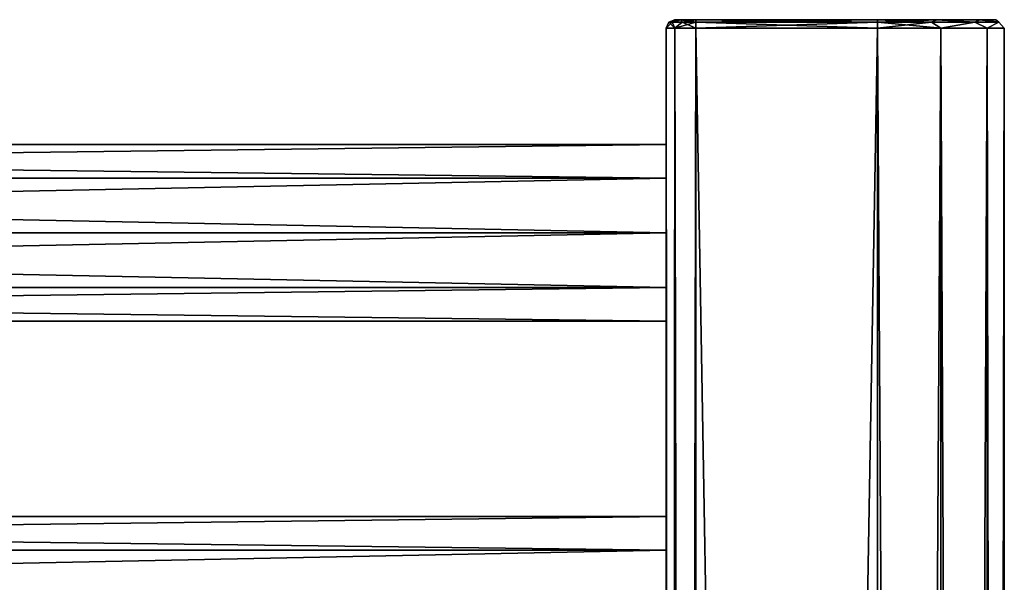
# Model space of a CAD drawing. Extents: x -200 to 200, y -703 to 625.
# Tile 256 of 256: x 84 to 200, y 553 to 619. Entities that reach past the tile are written whole.
import ezdxf

# ---------------------------------------------------------------- set-up
doc = ezdxf.new("R2010")
doc.units = 0
doc.header["$LTSCALE"] = 159.143519
for name, color, linetype in [('738', 7, 'CONTINUOUS'), ('739', 7, 'CONTINUOUS'), ('741', 7, 'CONTINUOUS'), ('786', 7, 'CONTINUOUS'), ('787', 7, 'CONTINUOUS'), ('789', 7, 'CONTINUOUS'), ('790', 7, 'CONTINUOUS'), ('791', 7, 'CONTINUOUS'), ('792', 7, 'CONTINUOUS'), ('793', 7, 'CONTINUOUS'), ('794', 7, 'CONTINUOUS'), ('795', 7, 'CONTINUOUS'), ('796', 7, 'CONTINUOUS'), ('797', 7, 'CONTINUOUS'), ('804', 7, 'CONTINUOUS'), ('805', 7, 'CONTINUOUS')]:
    doc.layers.add(name, color=color, linetype=linetype)

msp = doc.modelspace()

# ---------------------------------------------------------------- linework, layer by layer
at = {"layer": '738', "color": 7, "linetype": 'CONTINUOUS'}
for points in [[(160, 594, 11), (-160, 594, 11), (-160, 587.53, 8.9), (160, 594, 11)], [(160, 587.53, 8.9), (160, 594, 11), (-160, 587.53, 8.9), (160, 587.53, 8.9)], [(-160, 594, -11), (160, 587.53, -8.9), (-160, 587.53, -8.9), (-160, 594, -11)], [(160, 594, -11), (160, 587.53, -8.9), (-160, 594, -11), (160, 594, -11)], [(160, 587.53, 8.9), (-160, 587.53, 8.9), (-160, 583.54, 3.4), (160, 587.53, 8.9)], [(160, 583.54, 3.4), (160, 587.53, 8.9), (-160, 583.54, 3.4), (160, 583.54, 3.4)], [(160, 583.54, -3.4), (-160, 583.54, -3.4), (-160, 587.53, -8.9), (160, 583.54, -3.4)], [(160, 587.53, -8.9), (160, 583.54, -3.4), (-160, 587.53, -8.9), (160, 587.53, -8.9)], [(160, 583.54, 3.4), (-160, 583.54, 3.4), (-160, 583.54, -3.4), (160, 583.54, 3.4)], [(160, 583.54, -3.4), (160, 583.54, 3.4), (-160, 583.54, -3.4), (160, 583.54, -3.4)]]:
    msp.add_3dface(points, dxfattribs=at)
at = {"layer": '739', "color": 7, "linetype": 'CONTINUOUS'}
for points in [[(160, 600.47, -8.9), (-160, 600.47, -8.9), (-160, 604.46, -3.4), (160, 600.47, -8.9)], [(160, 604.46, -3.4), (-160, 604.46, -3.4), (-160, 604.46, 3.4), (160, 604.46, -3.4)], [(160, 604.46, -3.4), (160, 600.47, -8.9), (-160, 604.46, -3.4), (160, 604.46, -3.4)], [(160, 604.46, 3.4), (-160, 604.46, 3.4), (-160, 600.47, 8.9), (160, 604.46, 3.4)], [(160, 604.46, 3.4), (160, 604.46, -3.4), (-160, 604.46, 3.4), (160, 604.46, 3.4)], [(160, 600.47, 8.9), (160, 604.46, 3.4), (-160, 600.47, 8.9), (160, 600.47, 8.9)], [(160, 600.47, 8.9), (-160, 600.47, 8.9), (-160, 594, 11), (160, 600.47, 8.9)], [(160, 594, 11), (160, 600.47, 8.9), (-160, 594, 11), (160, 594, 11)], [(160, 600.47, -8.9), (160, 594, -11), (-160, 600.47, -8.9), (160, 600.47, -8.9)], [(160, 594, -11), (-160, 594, -11), (-160, 600.47, -8.9), (160, 594, -11)]]:
    msp.add_3dface(points, dxfattribs=at)
at = {"layer": '741', "color": 7, "linetype": 'CONTINUOUS'}
for points in [[(160, 556.47, 8.9), (160, 560.46, 3.4), (-160, 556.47, 8.9), (160, 556.47, 8.9)], [(160, 560.46, 3.4), (160, 560.46, -3.4), (-160, 560.46, 3.4), (160, 560.46, 3.4)], [(160, 560.46, 3.4), (-160, 560.46, 3.4), (-160, 556.47, 8.9), (160, 560.46, 3.4)], [(160, 560.46, -3.4), (160, 556.47, -8.9), (-160, 560.46, -3.4), (160, 560.46, -3.4)], [(160, 560.46, -3.4), (-160, 560.46, -3.4), (-160, 560.46, 3.4), (160, 560.46, -3.4)], [(160, 556.47, -8.9), (-160, 556.47, -8.9), (-160, 560.46, -3.4), (160, 556.47, -8.9)], [(160, 550, -11), (-160, 550, -11), (-160, 556.47, -8.9), (160, 550, -11)], [(160, 556.47, -8.9), (160, 550, -11), (-160, 556.47, -8.9), (160, 556.47, -8.9)], [(160, 550, 11), (160, 556.47, 8.9), (-160, 550, 11), (160, 550, 11)], [(160, 556.47, 8.9), (-160, 556.47, 8.9), (-160, 550, 11), (160, 556.47, 8.9)]]:
    msp.add_3dface(points, dxfattribs=at)
at = {"layer": '786', "color": 7, "linetype": 'CONTINUOUS'}
for points in [[(163.5, 618.2, -15), (185, -618.2, -15), (163.5, -618.2, -15), (163.5, 618.2, -15)], [(185, 618.2, -15), (185, -618.2, -15), (163.5, 618.2, -15), (185, 618.2, -15)]]:
    msp.add_3dface(points, dxfattribs=at)
at = {"layer": '787', "color": 7, "linetype": 'CONTINUOUS'}
for points in [[(163.5, 618.2, 15), (163.5, -618.2, 15), (185, 618.2, 15), (163.5, 618.2, 15)], [(185, 618.2, 15), (163.5, -618.2, 15), (185, -618.2, 15), (185, 618.2, 15)]]:
    msp.add_3dface(points, dxfattribs=at)
at = {"layer": '789', "color": 7, "linetype": 'CONTINUOUS'}
for points in [[(160, 594, 11), (160, 618.2, 11.5), (160, 600.47, 8.9), (160, 594, 11)], [(160, 62.6, 10.46), (160, 618.2, 11.5), (160, 69.4, 10.46), (160, 62.6, 10.46)], [(160, 25.4, 10.46), (160, 618.2, 11.5), (160, 62.6, 10.46), (160, 25.4, 10.46)], [(160, 18.6, 10.46), (160, 618.2, 11.5), (160, 25.4, 10.46), (160, 18.6, 10.46)], [(160, 618.2, 11.5), (160, 594, 11), (160, 550, 11), (160, 618.2, 11.5)], [(160, 618.2, 11.5), (160, 506, 11), (160, 462, 11), (160, 618.2, 11.5)], [(160, 618.2, 11.5), (160, 550, 11), (160, 506, 11), (160, 618.2, 11.5)], [(160, 604.46, -3.4), (160, 618.2, 11.5), (160, 600.47, -8.9), (160, 604.46, -3.4)], [(160, 604.46, 3.4), (160, 618.2, 11.5), (160, 604.46, -3.4), (160, 604.46, 3.4)], [(160, 600.47, 8.9), (160, 618.2, 11.5), (160, 604.46, 3.4), (160, 600.47, 8.9)], [(160, 618.2, 11.5), (160, -194.6, 10.46), (160, -462, 11), (160, 618.2, 11.5)], [(160, 618.2, 11.5), (160, -462, 11), (160, -618.2, 11.5), (160, 618.2, 11.5)], [(160, 618.2, -11.5), (160, 594, -11), (160, 600.47, -8.9), (160, 618.2, -11.5)], [(160, -618.2, -11.5), (160, 462, -11), (160, 618.2, -11.5), (160, -618.2, -11.5)], [(160, 618.2, 11.5), (160, 618.2, -11.5), (160, 600.47, -8.9), (160, 618.2, 11.5)], [(160, -69.4, 10.46), (160, 618.2, 11.5), (160, -62.6, 10.46), (160, -69.4, 10.46)], [(160, -18.6, 10.46), (160, 618.2, 11.5), (160, 18.6, 10.46), (160, -18.6, 10.46)], [(160, -25.4, 10.46), (160, 618.2, 11.5), (160, -18.6, 10.46), (160, -25.4, 10.46)], [(160, 618.2, 11.5), (160, 462, 11), (160, 69.4, 10.46), (160, 618.2, 11.5)], [(160, -62.6, 10.46), (160, 618.2, 11.5), (160, -25.4, 10.46), (160, -62.6, 10.46)], [(160, 618.2, 11.5), (160, -69.4, 10.46), (160, -194.6, 10.46), (160, 618.2, 11.5)], [(160, 506, -11), (160, 618.2, -11.5), (160, 462, -11), (160, 506, -11)], [(160, 550, -11), (160, 618.2, -11.5), (160, 506, -11), (160, 550, -11)], [(160, 594, -11), (160, 618.2, -11.5), (160, 550, -11), (160, 594, -11)], [(160, 556.47, 8.9), (160, 594, 11), (160, 560.46, 3.4), (160, 556.47, 8.9)], [(160, 550, 11), (160, 594, 11), (160, 556.47, 8.9), (160, 550, 11)], [(160, 594, 11), (160, 587.53, 8.9), (160, 560.46, 3.4), (160, 594, 11)], [(160, 587.53, -8.9), (160, 594, -11), (160, 550, -11), (160, 587.53, -8.9)], [(160, 560.46, 3.4), (160, 587.53, 8.9), (160, 560.46, -3.4), (160, 560.46, 3.4)], [(160, 587.53, 8.9), (160, 583.54, 3.4), (160, 560.46, -3.4), (160, 587.53, 8.9)], [(160, 583.54, -3.4), (160, 587.53, -8.9), (160, 550, -11), (160, 583.54, -3.4)], [(160, 560.46, -3.4), (160, 583.54, 3.4), (160, 556.47, -8.9), (160, 560.46, -3.4)], [(160, 583.54, -3.4), (160, 550, -11), (160, 556.47, -8.9), (160, 583.54, -3.4)], [(160, 583.54, 3.4), (160, 583.54, -3.4), (160, 556.47, -8.9), (160, 583.54, 3.4)]]:
    msp.add_3dface(points, dxfattribs=at)
at = {"layer": '790', "color": 7, "linetype": 'CONTINUOUS'}
for points in [[(161, 619.2, 11.5), (161.73, 619.2, 13.27), (161, 619.2, -11.5), (161, 619.2, 11.5)], [(161, 619.2, -11.5), (161.73, 619.2, 13.27), (161.73, 619.2, -13.27), (161, 619.2, -11.5)], [(161.73, 619.2, -13.27), (163.5, 619.2, 14), (163.5, 619.2, -14), (161.73, 619.2, -13.27)], [(161.73, 619.2, 13.27), (163.5, 619.2, 14), (161.73, 619.2, -13.27), (161.73, 619.2, 13.27)], [(163.5, 619.2, 14), (185, 619.2, 14), (163.5, 619.2, -14), (163.5, 619.2, 14)], [(163.5, 619.2, -14), (185, 619.2, 14), (185, 619.2, -14), (163.5, 619.2, -14)], [(192, 619.2, -12.12), (185, 619.2, -14), (192, 619.2, 12.12), (192, 619.2, -12.12)], [(185, 619.2, -14), (185, 619.2, 14), (192, 619.2, 12.12), (185, 619.2, -14)], [(197.12, 619.2, -7), (192, 619.2, -12.12), (197.12, 619.2, 7), (197.12, 619.2, -7)], [(197.12, 619.2, 7), (192, 619.2, -12.12), (192, 619.2, 12.12), (197.12, 619.2, 7)], [(199, 619.2, 0), (197.12, 619.2, -7), (197.12, 619.2, 7), (199, 619.2, 0)]]:
    msp.add_3dface(points, dxfattribs=at)
at = {"layer": '791', "color": 7, "linetype": 'CONTINUOUS'}
for points in [[(192.5, 618.2, 12.99), (185, 618.2, 15), (192.5, -618.2, 12.99), (192.5, 618.2, 12.99)], [(185, 618.2, 15), (185, -618.2, 15), (192.5, -618.2, 12.99), (185, 618.2, 15)], [(185, -618.2, -15), (185, 618.2, -15), (192.5, 618.2, -12.99), (185, -618.2, -15)], [(185, -618.2, -15), (192.5, 618.2, -12.99), (192.5, -618.2, -12.99), (185, -618.2, -15)], [(192.5, -618.2, -12.99), (197.99, 618.2, -7.5), (197.99, -618.2, -7.5), (192.5, -618.2, -12.99)], [(192.5, 618.2, -12.99), (197.99, 618.2, -7.5), (192.5, -618.2, -12.99), (192.5, 618.2, -12.99)], [(197.99, 618.2, 7.5), (192.5, 618.2, 12.99), (197.99, -618.2, 7.5), (197.99, 618.2, 7.5)], [(197.99, -618.2, 7.5), (192.5, 618.2, 12.99), (192.5, -618.2, 12.99), (197.99, -618.2, 7.5)], [(197.99, -618.2, -7.5), (200, 618.2), (200, -618.2), (197.99, -618.2, -7.5)], [(200, -618.2), (197.99, 618.2, 7.5), (197.99, -618.2, 7.5), (200, -618.2)], [(197.99, 618.2, -7.5), (200, 618.2), (197.99, -618.2, -7.5), (197.99, 618.2, -7.5)], [(200, 618.2), (197.99, 618.2, 7.5), (200, -618.2), (200, 618.2)]]:
    msp.add_3dface(points, dxfattribs=at)
at = {"layer": '792', "color": 7, "linetype": 'CONTINUOUS'}
for points in [[(160, 618.2, 11.5), (160, -618.2, 11.5), (161.03, -618.2, 13.97), (160, 618.2, 11.5)], [(160, 618.2, 11.5), (161.03, -618.2, 13.97), (161.03, 618.2, 13.97), (160, 618.2, 11.5)], [(161.03, -618.2, 13.97), (163.5, -618.2, 15), (161.03, 618.2, 13.97), (161.03, -618.2, 13.97)], [(163.5, -618.2, 15), (163.5, 618.2, 15), (161.03, 618.2, 13.97), (163.5, -618.2, 15)]]:
    msp.add_3dface(points, dxfattribs=at)
at = {"layer": '793', "color": 7, "linetype": 'CONTINUOUS'}
for points in [[(161.03, -618.2, -13.97), (160, -618.2, -11.5), (161.03, 618.2, -13.97), (161.03, -618.2, -13.97)], [(160, -618.2, -11.5), (160, 618.2, -11.5), (161.03, 618.2, -13.97), (160, -618.2, -11.5)], [(163.5, 618.2, -15), (161.03, -618.2, -13.97), (161.03, 618.2, -13.97), (163.5, 618.2, -15)], [(163.5, 618.2, -15), (163.5, -618.2, -15), (161.03, -618.2, -13.97), (163.5, 618.2, -15)]]:
    msp.add_3dface(points, dxfattribs=at)
at = {"layer": '794', "color": 7, "linetype": 'CONTINUOUS'}
for points in [[(185, 618.91, 14.71), (185, 619.2, 14), (163.5, 618.91, 14.71), (185, 618.91, 14.71)], [(185, 619.2, 14), (163.5, 619.2, 14), (163.5, 618.91, 14.71), (185, 619.2, 14)], [(163.5, 618.2, 15), (185, 618.91, 14.71), (163.5, 618.91, 14.71), (163.5, 618.2, 15)], [(163.5, 618.2, 15), (185, 618.2, 15), (185, 618.91, 14.71), (163.5, 618.2, 15)]]:
    msp.add_3dface(points, dxfattribs=at)
at = {"layer": '795', "color": 7, "linetype": 'CONTINUOUS'}
for points in [[(185, 619.2, -14), (192, 619.2, -12.12), (185, 618.91, -14.71), (185, 619.2, -14)], [(192, 619.2, -12.12), (191.38, 618.91, -13.25), (185, 618.91, -14.71), (192, 619.2, -12.12)], [(185, 619.2, 14), (185, 618.91, 14.71), (191.38, 618.91, 13.25), (185, 619.2, 14)], [(192, 619.2, 12.12), (185, 619.2, 14), (191.38, 618.91, 13.25), (192, 619.2, 12.12)], [(192.5, 618.2, -12.99), (185, 618.2, -15), (191.38, 618.91, -13.25), (192.5, 618.2, -12.99)], [(191.38, 618.91, -13.25), (185, 618.2, -15), (185, 618.91, -14.71), (191.38, 618.91, -13.25)], [(185, 618.2, 15), (192.5, 618.2, 12.99), (185, 618.91, 14.71), (185, 618.2, 15)], [(185, 618.91, 14.71), (192.5, 618.2, 12.99), (191.38, 618.91, 13.25), (185, 618.91, 14.71)], [(192, 619.2, -12.12), (196.5, 618.91, -9.17), (191.38, 618.91, -13.25), (192, 619.2, -12.12)], [(192, 619.2, 12.12), (191.38, 618.91, 13.25), (196.5, 618.91, 9.17), (192, 619.2, 12.12)], [(191.38, 618.91, 13.25), (192.5, 618.2, 12.99), (196.5, 618.91, 9.17), (191.38, 618.91, 13.25)], [(196.5, 618.91, -9.17), (192.5, 618.2, -12.99), (191.38, 618.91, -13.25), (196.5, 618.91, -9.17)], [(197.12, 619.2, 7), (192, 619.2, 12.12), (196.5, 618.91, 9.17), (197.12, 619.2, 7)], [(192, 619.2, -12.12), (197.12, 619.2, -7), (196.5, 618.91, -9.17), (192, 619.2, -12.12)], [(192.5, 618.2, 12.99), (197.99, 618.2, 7.5), (196.5, 618.91, 9.17), (192.5, 618.2, 12.99)], [(197.99, 618.2, -7.5), (192.5, 618.2, -12.99), (196.5, 618.91, -9.17), (197.99, 618.2, -7.5)], [(197.12, 619.2, 7), (196.5, 618.91, 9.17), (199.34, 618.91, 3.27), (197.12, 619.2, 7)], [(197.12, 619.2, -7), (199.34, 618.91, -3.27), (196.5, 618.91, -9.17), (197.12, 619.2, -7)], [(199.34, 618.91, -3.27), (197.99, 618.2, -7.5), (196.5, 618.91, -9.17), (199.34, 618.91, -3.27)], [(196.5, 618.91, 9.17), (197.99, 618.2, 7.5), (199.34, 618.91, 3.27), (196.5, 618.91, 9.17)], [(199, 619.2, 0), (197.12, 619.2, 7), (199.34, 618.91, 3.27), (199, 619.2, 0)], [(197.12, 619.2, -7), (199, 619.2, 0), (199.34, 618.91, -3.27), (197.12, 619.2, -7)], [(197.99, 618.2, 7.5), (200, 618.2), (199.34, 618.91, 3.27), (197.99, 618.2, 7.5)], [(200, 618.2), (197.99, 618.2, -7.5), (199.34, 618.91, -3.27), (200, 618.2)], [(199, 619.2, 0), (199.34, 618.91, 3.27), (199.34, 618.91, -3.27), (199, 619.2, 0)], [(199.34, 618.91, 3.27), (200, 618.2), (199.34, 618.91, -3.27), (199.34, 618.91, 3.27)]]:
    msp.add_3dface(points, dxfattribs=at)
at = {"layer": '796', "color": 7, "linetype": 'CONTINUOUS'}
for points in [[(163.5, 619.2, -14), (185, 619.2, -14), (185, 618.91, -14.71), (163.5, 619.2, -14)], [(163.5, 619.2, -14), (185, 618.91, -14.71), (163.5, 618.91, -14.71), (163.5, 619.2, -14)], [(185, 618.91, -14.71), (185, 618.2, -15), (163.5, 618.91, -14.71), (185, 618.91, -14.71)], [(185, 618.2, -15), (163.5, 618.2, -15), (163.5, 618.91, -14.71), (185, 618.2, -15)]]:
    msp.add_3dface(points, dxfattribs=at)
at = {"layer": '797', "color": 7, "linetype": 'CONTINUOUS'}
for points in [[(160.29, 618.91, -11.5), (160, 618.2, -11.5), (160.29, 618.91, 11.5), (160.29, 618.91, -11.5)], [(160, 618.2, -11.5), (160, 618.2, 11.5), (160.29, 618.91, 11.5), (160, 618.2, -11.5)], [(161, 619.2, 11.5), (160.29, 618.91, -11.5), (160.29, 618.91, 11.5), (161, 619.2, 11.5)], [(161, 619.2, 11.5), (161, 619.2, -11.5), (160.29, 618.91, -11.5), (161, 619.2, 11.5)]]:
    msp.add_3dface(points, dxfattribs=at)
at = {"layer": '804', "color": 7, "linetype": 'CONTINUOUS'}
for points in [[(160, 618.2, -11.5), (160.29, 618.91, -11.5), (160.72, 618.91, -13.1), (160, 618.2, -11.5)], [(161.03, 618.2, -13.97), (160, 618.2, -11.5), (160.72, 618.91, -13.1), (161.03, 618.2, -13.97)], [(161, 619.2, -11.5), (161.73, 619.2, -13.27), (160.29, 618.91, -11.5), (161, 619.2, -11.5)], [(160.29, 618.91, -11.5), (161.73, 619.2, -13.27), (160.72, 618.91, -13.1), (160.29, 618.91, -11.5)], [(160.72, 618.91, -13.1), (161.73, 619.2, -13.27), (161.9, 618.91, -14.28), (160.72, 618.91, -13.1)], [(161.03, 618.2, -13.97), (160.72, 618.91, -13.1), (161.9, 618.91, -14.28), (161.03, 618.2, -13.97)], [(163.5, 618.91, -14.71), (161.03, 618.2, -13.97), (161.9, 618.91, -14.28), (163.5, 618.91, -14.71)], [(163.5, 618.91, -14.71), (163.5, 618.2, -15), (161.03, 618.2, -13.97), (163.5, 618.91, -14.71)], [(161.73, 619.2, -13.27), (163.5, 619.2, -14), (161.9, 618.91, -14.28), (161.73, 619.2, -13.27)], [(163.5, 619.2, -14), (163.5, 618.91, -14.71), (161.9, 618.91, -14.28), (163.5, 619.2, -14)]]:
    msp.add_3dface(points, dxfattribs=at)
at = {"layer": '805', "color": 7, "linetype": 'CONTINUOUS'}
for points in [[(160.29, 618.91, 11.5), (160, 618.2, 11.5), (161.03, 618.2, 13.97), (160.29, 618.91, 11.5)], [(161, 619.2, 11.5), (160.29, 618.91, 11.5), (160.72, 618.91, 13.1), (161, 619.2, 11.5)], [(160.29, 618.91, 11.5), (161.03, 618.2, 13.97), (160.72, 618.91, 13.1), (160.29, 618.91, 11.5)], [(161.73, 619.2, 13.27), (161, 619.2, 11.5), (160.72, 618.91, 13.1), (161.73, 619.2, 13.27)], [(161.9, 618.91, 14.28), (161.73, 619.2, 13.27), (160.72, 618.91, 13.1), (161.9, 618.91, 14.28)], [(161.03, 618.2, 13.97), (161.9, 618.91, 14.28), (160.72, 618.91, 13.1), (161.03, 618.2, 13.97)], [(161.03, 618.2, 13.97), (163.5, 618.2, 15), (161.9, 618.91, 14.28), (161.03, 618.2, 13.97)], [(163.5, 618.91, 14.71), (161.73, 619.2, 13.27), (161.9, 618.91, 14.28), (163.5, 618.91, 14.71)], [(163.5, 619.2, 14), (161.73, 619.2, 13.27), (163.5, 618.91, 14.71), (163.5, 619.2, 14)], [(163.5, 618.2, 15), (163.5, 618.91, 14.71), (161.9, 618.91, 14.28), (163.5, 618.2, 15)]]:
    msp.add_3dface(points, dxfattribs=at)

doc.saveas('drawing.dxf')
